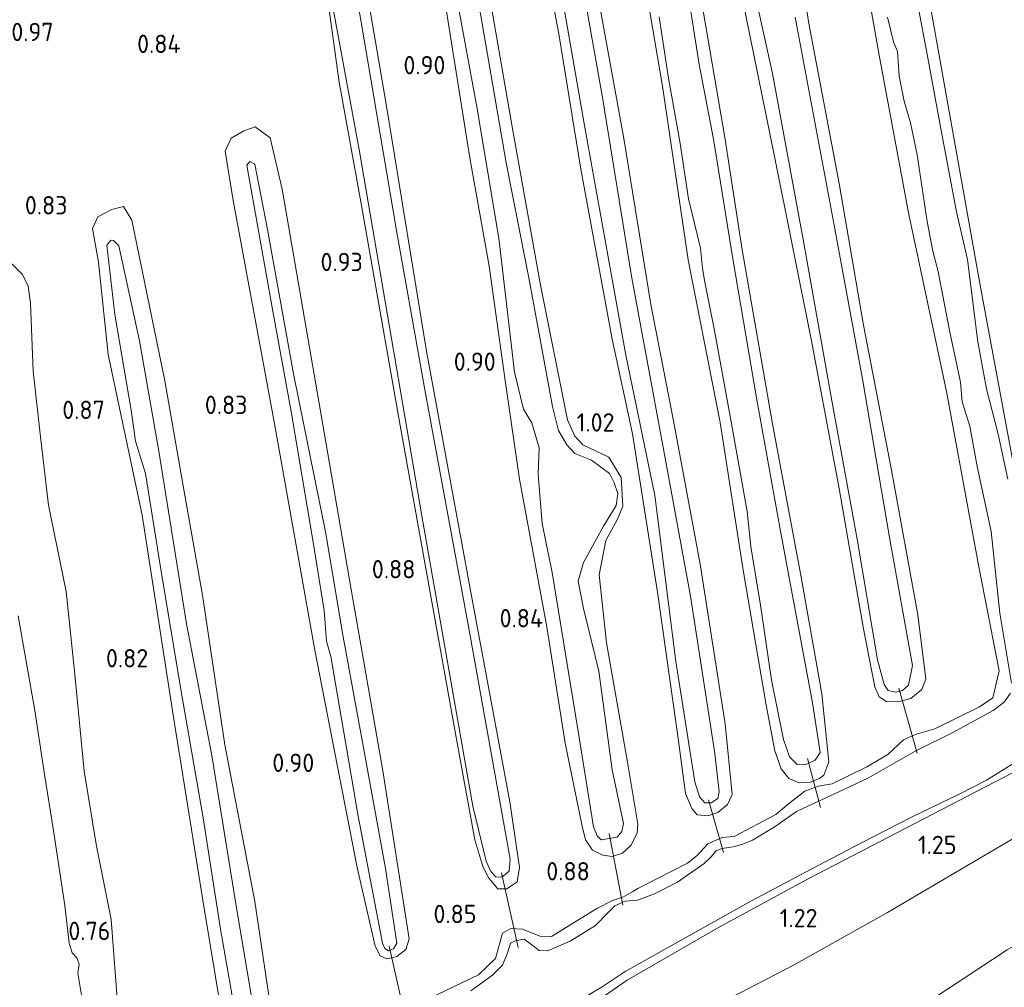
# Model space of a CAD drawing. Extents: x 130905 to 137824, y 412333 to 417928.
# Tile 214 of 256: x 135044 to 135141, y 415946 to 416041. Entities that reach past the tile are written whole.
import ezdxf
from ezdxf.enums import TextEntityAlignment as Align

# ---------------------------------------------------------------- set-up
doc = ezdxf.new("R2010")
doc.units = 0
for name, color, linetype, lineweight in [('B-ME-GR-GRAS-GV', 60, 'Continuous', 13), ('B-ME-GR-MOERAS-GV', 120, 'Continuous', 13), ('B-ME-GW-TALUD_KRUIN-G', 90, 'Continuous', 18), ('B-ME-GW-TALUD_TEEN-G', 90, 'Continuous', 18), ('B-ME-KW-KUNSTWERK_DUIKER-G', 170, 'Continuous', 18), ('B-ME-OG-WATER_SLOOT-G', 120, 'Continuous', 18), ('B-ME-OG-WATER_SLOOT-GV', 120, 'Continuous', 18), ('X-XX-AL-HOOGTELABEL-S', 7, 'Continuous', 25)]:
    doc.layers.add(name, color=color, linetype=linetype, lineweight=lineweight)
doc.styles.add('NLCS-ISO-ANNOTATIVE-T18', font='NLCS-ISO.ttf', dxfattribs={"height": 1.8})

# ---------------------------------------------------------------- blocks, each defined once
blk = doc.blocks.new('SAL-HOOGTELABEL-SO')
at = {"color": 0, "linetype": 'ByBlock', "lineweight": -2, "style": 'NLCS-ISO-ANNOTATIVE-T18'}
blk.add_attdef('HOOGTE', text='', height=1.8, dxfattribs=at).set_placement((2.788, 0), align=Align.RIGHT)

msp = doc.modelspace()

# ---------------------------------------------------------------- linework, layer by layer
at = {"layer": 'B-ME-GR-GRAS-GV'}
for points in [[(135142.208, 415996.023, 0.961), (135138.715, 416014.867, 0.921), (135134.369, 416039.303, 0.886), (135129.172, 416068.524, 0.88), (135125.267, 416086.976, 0.855), (135124.295, 416092.062, 0.862), (135123.8, 416095.003, 0.973), (135123.402, 416096.476, 0.973), (135122.369, 416103.629, 1.042), (135119.681, 416117.102, 1.024), (135114.992, 416141.046, 1.077), (135110.475, 416167.027, 1.186), (135106.102, 416186.712, 1.225), (135105.482, 416191.746, 1.192), (135104.83, 416193.582, 1.179), (135104.317, 416194.241, 1.179), (135103.679, 416194.218, 1.179), (135103.505, 416198.707, 1.287), (135102.654, 416202.142, 1.287), (135109.416, 416206.025, 1.335), (135186.179, 416097.132, 0.969)], [(135057.8, 416140.953, 0.543), (135061.515, 416118.323, 0.543), (135066.078, 416091.595, 0.543), (135072.178, 416058.448, 0.543), (135077.811, 416027.863, 0.543), (135083.928, 415992.053, 0.543), (135088.921, 415963.533, 0.543), (135090.231, 415958.128, 0.543), (135090.701, 415957.103, 0.543), (135091.186, 415956.592, 0.543), (135091.795, 415956.56, 0.543), (135092.512, 415957.126, 0.543), (135092.595, 415958.308, 0.543), (135092.105, 415961.072, 0.543), (135088.491, 415981.182, 0.543), (135084.298, 416004.074, 0.543), (135081.425, 416020.088, 0.543), (135076.984, 416046.397, 0.543), (135072.129, 416072.651, 0.543), (135065.948, 416106.75, 0.543), (135060.657, 416138.922, 0.543)], [(135114.992, 416141.046, 1.077), (135119.681, 416117.102, 1.024), (135122.369, 416103.629, 1.042), (135123.402, 416096.476, 0.973), (135123.8, 416095.003, 0.973), (135124.295, 416092.062, 0.862), (135125.267, 416086.976, 0.855), (135129.172, 416068.524, 0.88), (135134.369, 416039.303, 0.886), (135138.715, 416014.867, 0.921), (135142.208, 415996.023, 0.961)], [(135093.903, 416057.697, 1), (135097.377, 416039.416, 1.015), (135099.533, 416026.126, 0.858), (135102.624, 416009.413, 0.923), (135104.62, 416000.114, 0.888), (135107.08, 415984.539, 0.89), (135109.104, 415970.169, 0.89), (135109.822, 415964.778, 0.87), (135110.424, 415963.286, 0.87), (135110.972, 415962.673, 0.85), (135112.007, 415962.576, 0.84), (135113.004, 415962.912, 0.83), (135113.929, 415963.694, 0.82), (135114.39, 415964.678, 0.83), (135113.721, 415971.618, 0.87), (135111.263, 415987.306, 0.96), (135108.642, 416001.39, 0.95), (135106.396, 416012.802, 0.98), (135103.744, 416029.131, 0.88), (135101.4, 416042.105, 0.94)], [(135101.4, 416042.105, 0.94), (135103.744, 416029.131, 0.88), (135106.396, 416012.802, 0.98), (135108.642, 416001.39, 0.95), (135111.263, 415987.306, 0.96), (135113.721, 415971.618, 0.87), (135114.39, 415964.678, 0.83), (135113.929, 415963.694, 0.82), (135113.004, 415962.912, 0.83), (135112.007, 415962.576, 0.84), (135110.972, 415962.673, 0.85), (135110.424, 415963.286, 0.87), (135109.822, 415964.778, 0.87), (135109.104, 415970.169, 0.89), (135107.08, 415984.539, 0.89), (135104.62, 416000.114, 0.888), (135102.624, 416009.413, 0.923), (135099.533, 416026.126, 0.858), (135097.377, 416039.416, 1.015), (135093.903, 416057.697, 1)], [(135125.896, 416054.005, 0.928), (135128.849, 416037.305, 0.966), (135131.708, 416021.819, 0.975), (135135.449, 416004.255, 0.972), (135138.62, 415987.023, 0.945), (135140.618, 415976.805, 1.02), (135140.007, 415974.167, 1.074), (135138.672, 415973.275, 1.072), (135134.289, 415971.117, 1.042), (135132.466, 415970.606, 0.807), (135131.239, 415970.036, 0.811), (135129.7, 415968.59, 1.032), (135127.622, 415967.37, 1.096), (135124.212, 415965.7, 1.032), (135122.848, 415965.483, 0.828), (135121.547, 415964.991, 0.792), (135119.753, 415963.604, 1.036), (135118.683, 415962.715, 1.113), (135114.589, 415960.553, 1.039), (135113.409, 415960.441, 0.858), (135112.021, 415959.826, 0.823), (135110.95, 415958.66, 0.951), (135110.008, 415957.924, 1.042), (135106.928, 415956.333, 1.063), (135105.151, 415955.447, 0.906), (135104.65, 415955.124, 0.783), (135103.713, 415954.626, 0.753), (135102.634, 415954.245, 0.912), (135101.119, 415953.476, 1.044), (135096.641, 415950.728, 1.026), (135095.497, 415950.748, 0.985), (135093.816, 415951.422, 0.862), (135092.671, 415951.506, 0.861), (135091.832, 415951.055, 0.87), (135091.146, 415948.557, 0.859), (135089.488, 415946.943, 0.93), (135080.678, 415942.72, 0.885)], [(135080.678, 415942.72, 0.885), (135089.488, 415946.943, 0.93), (135091.146, 415948.557, 0.859), (135091.832, 415951.055, 0.87), (135092.671, 415951.506, 0.861), (135093.816, 415951.422, 0.862), (135095.497, 415950.748, 0.985), (135096.641, 415950.728, 1.026), (135101.119, 415953.476, 1.044), (135102.634, 415954.245, 0.912), (135103.713, 415954.626, 0.753), (135104.65, 415955.124, 0.783), (135105.151, 415955.447, 0.906), (135106.928, 415956.333, 1.063), (135110.008, 415957.924, 1.042), (135110.95, 415958.66, 0.951), (135112.021, 415959.826, 0.823), (135113.409, 415960.441, 0.858), (135114.589, 415960.553, 1.039), (135118.683, 415962.715, 1.113), (135119.753, 415963.604, 1.036), (135121.547, 415964.991, 0.792), (135122.848, 415965.483, 0.828), (135124.212, 415965.7, 1.032), (135127.622, 415967.37, 1.096), (135129.7, 415968.59, 1.032), (135131.239, 415970.036, 0.811), (135132.466, 415970.606, 0.807), (135134.289, 415971.117, 1.042), (135138.672, 415973.275, 1.072), (135140.007, 415974.167, 1.074), (135140.618, 415976.805, 1.02), (135138.62, 415987.023, 0.945), (135135.449, 416004.255, 0.972), (135131.708, 416021.819, 0.975), (135128.849, 416037.305, 0.966), (135125.896, 416054.005, 0.928)], [(135074.776, 416042.015, 0.834), (135075.813, 416034.673, 0.873), (135077.986, 416022.54, 0.725), (135081.644, 416001.836, 0.816), (135084.691, 415984.883, 0.795), (135087.263, 415970.457, 0.681), (135089.121, 415960.221, 0.765), (135089.925, 415957.585, 0.817), (135090.502, 415956.459, 0.724), (135091.373, 415955.407, 0.704), (135092.285, 415955.392, 0.674), (135093.284, 415956.076, 0.714), (135093.514, 415957.486, 0.767), (135092.552, 415963.956, 0.84), (135088.85, 415983.831, 0.817), (135084.382, 416008.226, 0.784), (135080.46, 416032.294, 0.874), (135077.24, 416051.112, 0.832)], [(135077.24, 416051.112, 0.832), (135080.46, 416032.294, 0.874), (135084.382, 416008.226, 0.784), (135088.85, 415983.831, 0.817), (135092.552, 415963.956, 0.84), (135093.514, 415957.486, 0.767), (135093.284, 415956.076, 0.714), (135092.285, 415955.392, 0.674), (135091.373, 415955.407, 0.704), (135090.502, 415956.459, 0.724), (135089.925, 415957.585, 0.817), (135089.121, 415960.221, 0.765), (135087.263, 415970.457, 0.681), (135084.691, 415984.883, 0.795), (135081.644, 416001.836, 0.816), (135077.986, 416022.54, 0.725), (135075.813, 416034.673, 0.873), (135074.776, 416042.015, 0.834)], [(135084.981, 416050.519, 0.891), (135086.572, 416040.178, 0.948), (135088.621, 416027.232, 0.886), (135090.537, 416016.567, 0.923), (135092.155, 416005.11, 0.963), (135093.499, 415995.64, 0.973), (135096.182, 415981.133, 0.903), (135097.983, 415969.706, 0.933), (135099.656, 415961.552, 0.833), (135099.987, 415960.214, 0.813), (135100.699, 415959.199, 0.813), (135101.705, 415958.692, 0.823), (135102.603, 415958.585, 0.803), (135103.634, 415958.91, 0.813), (135104.456, 415959.671, 0.853), (135105.069, 415960.868, 0.863), (135105.13, 415961.745, 0.863), (135104.105, 415967.836, 0.943), (135102.07, 415979.574, 0.953), (135101.351, 415986.264, 0.883), (135101.978, 415989.616, 0.933), (135103.142, 415991.727, 0.923), (135103.665, 415992.994, 0.893), (135103.496, 415995.824, 0.863), (135102.288, 415997.816, 0.883), (135099.733, 415999.021, 0.923), (135098.961, 415999.866, 0.933), (135098.213, 416001.486, 0.873), (135095.577, 416014.715, 0.943), (135092.879, 416029.724, 0.933), (135090.349, 416044.502, 0.913)], [(135090.349, 416044.502, 0.913), (135092.879, 416029.724, 0.933), (135095.577, 416014.715, 0.943), (135098.213, 416001.486, 0.873), (135098.961, 415999.866, 0.933), (135099.733, 415999.021, 0.923), (135102.288, 415997.816, 0.883), (135103.496, 415995.824, 0.863), (135103.665, 415992.994, 0.893), (135103.142, 415991.727, 0.923), (135101.978, 415989.616, 0.933), (135101.351, 415986.264, 0.883), (135102.07, 415979.574, 0.953), (135104.105, 415967.836, 0.943), (135105.13, 415961.745, 0.863), (135105.069, 415960.868, 0.863), (135104.456, 415959.671, 0.853), (135103.634, 415958.91, 0.813), (135102.603, 415958.585, 0.803), (135101.705, 415958.692, 0.823), (135100.699, 415959.199, 0.813), (135099.987, 415960.214, 0.813), (135099.656, 415961.552, 0.833), (135097.983, 415969.706, 0.933), (135096.182, 415981.133, 0.903), (135093.499, 415995.64, 0.973), (135092.155, 416005.11, 0.963), (135090.537, 416016.567, 0.923), (135088.621, 416027.232, 0.886), (135086.572, 416040.178, 0.948), (135084.981, 416050.519, 0.891)], [(135107.242, 416041.091, 0.725), (135108.131, 416035.047, 0.725), (135109.288, 416028.623, 0.725), (135110.107, 416023.196, 0.725), (135111.302, 416018.344, 0.725), (135111.474, 416016.393, 0.725), (135111.692, 416015.17, 0.725), (135112.658, 416010.264, 0.725), (135114.295, 416001.302, 0.725), (135115.866, 415992.478, 0.725), (135116.241, 415989.041, 0.725), (135117.192, 415983.282, 0.725), (135118.264, 415975.913, 0.725), (135119.43, 415970.059, 0.725), (135120.016, 415968.362, 0.725), (135120.79, 415967.631, 0.725), (135121.737, 415967.661, 0.725), (135122.564, 415968.057, 0.725), (135123.055, 415968.801, 0.725), (135122.294, 415973.691, 0.725), (135119.161, 415990.553, 0.725), (135116.796, 416003.63, 0.725), (135114.463, 416017.288, 0.725), (135112.577, 416029.069, 0.725), (135111.163, 416036.386, 0.725), (135108.785, 416051.435, 0.725)], [(135114.986, 416044.941, 0.93), (135118.531, 416027.513, 0.93), (135122.199, 416009.24, 0.93), (135124.916, 415994.722, 0.93), (135127.304, 415980.949, 0.93), (135128.404, 415975.232, 0.93), (135128.843, 415974.256, 0.93), (135129.587, 415973.765, 0.93), (135130.818, 415973.79, 0.93), (135131.94, 415974.101, 0.93), (135133.038, 415974.994, 0.93), (135133.408, 415975.991, 0.93), (135132.638, 415982.317, 0.93), (135130.041, 415996.527, 0.93), (135127.308, 416010.784, 0.93), (135124.9, 416024.716, 0.93), (135121.918, 416040.436, 0.93), (135120.232, 416051.211, 0.93)], [(135120.232, 416051.211, 0.93), (135121.918, 416040.436, 0.93), (135124.9, 416024.716, 0.93), (135127.308, 416010.784, 0.93), (135130.041, 415996.527, 0.93), (135132.638, 415982.317, 0.93), (135133.408, 415975.991, 0.93), (135133.038, 415974.994, 0.93), (135131.94, 415974.101, 0.93), (135130.818, 415973.79, 0.93), (135129.587, 415973.765, 0.93), (135128.843, 415974.256, 0.93), (135128.404, 415975.232, 0.93), (135127.304, 415980.949, 0.93), (135124.916, 415994.722, 0.93), (135122.199, 416009.24, 0.93), (135118.531, 416027.513, 0.93), (135114.986, 416044.941, 0.93)], [(135097.616, 416043.604, 0.613), (135099.899, 416030.403, 0.613), (135102.556, 416015.657, 0.613), (135103.95, 416007.85, 0.613), (135106.805, 415994.047, 0.613), (135108.854, 415977.739, 0.613), (135110.728, 415965.923, 0.613), (135111.181, 415964.446, 0.613), (135111.718, 415963.855, 0.613), (135112.322, 415963.834, 0.613), (135112.99, 415964.267, 0.613), (135113.127, 415964.925, 0.613), (135112.712, 415968.682, 0.613), (135110.307, 415984.141, 0.613), (135107.595, 415998.945, 0.613), (135104.526, 416015.612, 0.613), (135101.656, 416033.165, 0.613), (135098.848, 416049.053, 0.613)], [(135115.27, 416049.456, 0.725), (135118.362, 416035.512, 0.725), (135121.367, 416019.211, 0.725), (135124.207, 416003.197, 0.725), (135126.658, 415989.765, 0.725), (135128.668, 415977.902, 0.725), (135129.322, 415975.475, 0.725), (135129.711, 415974.899, 0.725), (135130.438, 415974.738, 0.725), (135131.124, 415974.898, 0.725), (135131.702, 415975.401, 0.725), (135132.1, 415977.343, 0.725), (135129.863, 415989.916, 0.725), (135127.24, 416005.299, 0.725), (135124.4, 416020.607, 0.725), (135120.598, 416041.047, 0.725)], [(135105.341, 416047.383, 1.01), (135107.546, 416034.286, 1), (135110.072, 416017.218, 1.05), (135113.22, 416001.21, 1.1), (135115.47, 415986.722, 1.03), (135117.73, 415973.453, 1.02), (135118.577, 415968.971, 0.99), (135119.207, 415967.183, 0.92), (135119.978, 415966.224, 0.9), (135120.962, 415965.82, 0.86), (135122.068, 415965.87, 0.83), (135122.964, 415966.242, 0.84), (135123.402, 415966.565, 0.84), (135123.88, 415967.867, 0.87), (135123.218, 415974.557, 0.96), (135121.168, 415986.033, 1), (135118.368, 416001.077, 1), (135115.376, 416018.177, 0.98), (135113.713, 416029.019, 0.97), (135111.35, 416042.86, 0.93)], [(135111.35, 416042.86, 0.93), (135113.713, 416029.019, 0.97), (135115.376, 416018.177, 0.98), (135118.368, 416001.077, 1), (135121.168, 415986.033, 1), (135123.218, 415974.557, 0.96), (135123.88, 415967.867, 0.87), (135123.402, 415966.565, 0.84), (135122.964, 415966.242, 0.84), (135122.068, 415965.87, 0.83), (135120.962, 415965.82, 0.86), (135119.978, 415966.224, 0.9), (135119.207, 415967.183, 0.92), (135118.577, 415968.971, 0.99), (135117.73, 415973.453, 1.02), (135115.47, 415986.722, 1.03), (135113.22, 416001.21, 1.1), (135110.072, 416017.218, 1.05), (135107.546, 416034.286, 1), (135105.341, 416047.383, 1.01)], [(135087.402, 416042.751, 0.683), (135089.332, 416032.234, 0.643), (135091.473, 416019.332, 0.693), (135093.028, 416006.177, 0.693), (135093.923, 416002.538, 0.623), (135094.71, 416001.192, 0.623), (135095.432, 415998.741, 0.693), (135095.341, 415996.098, 0.683), (135095.75, 415991.294, 0.723), (135096.728, 415986.479, 0.723), (135099.34, 415970.469, 0.723), (135100.784, 415961.499, 0.723), (135101.133, 415960.593, 0.713), (135101.548, 415960.199, 0.703), (135103.114, 415960.468, 0.693), (135103.556, 415961.019, 0.693), (135103.718, 415961.803, 0.723), (135102.622, 415967.098, 0.723), (135101.316, 415976.784, 0.723), (135099.813, 415982.929, 0.713), (135099.289, 415985.616, 0.683), (135099.788, 415987.465, 0.693), (135101.751, 415991.033, 0.713), (135103.005, 415993.074, 0.693), (135103.184, 415994.233, 0.693), (135102.815, 415995.299, 0.683), (135102.352, 415996.208, 0.693), (135100.596, 415997.514, 0.703), (135098.944, 415998.191, 0.703), (135098.149, 415999.025, 0.703), (135097.329, 416000.441, 0.673), (135096.742, 416002.787, 0.693), (135094.438, 416015.441, 0.683), (135092.191, 416026.739, 0.693), (135089.371, 416043.299, 0.703)], [(135141.464, 415995.646, 0.606), (135140.525, 416000.083, 0.606), (135139.381, 416004.536, 0.606), (135138.525, 416009.154, 0.606), (135137.511, 416017.229, 0.606), (135136.428, 416021.908, 0.606), (135134.934, 416029.922, 0.606), (135133.693, 416036.701, 0.606), (135132.543, 416042.817, 0.606)], [(135129.653, 416041.065, 0.606), (135130.227, 416038.628, 0.606), (135130.621, 416037.687, 0.606), (135130.796, 416035.257, 0.606), (135131.29, 416032.81, 0.606), (135131.915, 416030.679, 0.606), (135132.557, 416027.512, 0.606), (135133.54, 416020.977, 0.606), (135134.095, 416018.05, 0.606), (135134.63, 416016.047, 0.606), (135135.729, 416010.273, 0.606), (135136.817, 416005.172, 0.606), (135137.001, 416003.254, 0.606), (135137.747, 416000.871, 0.606), (135138.466, 415996.893, 0.606), (135139.828, 415990.511, 0.606), (135140.683, 415982.474, 0.606), (135141.831, 415975.594, 0.606)], [(135054.112, 415943.35, 0.583), (135053.399, 415952.387, 0.643), (135051.959, 415959.58, 0.613), (135050.773, 415966.95, 0.613), (135049.823, 415976.778, 0.653), (135049.01, 415984.61, 0.673), (135047.262, 415993.095, 0.683), (135046.475, 415999.809, 0.673), (135045.764, 416006.249, 0.673), (135045.501, 416012.931, 0.673), (135045.256, 416014.622, 0.613), (135044.706, 416015.771, 0.653), (135043.361, 416017.104, 0.633)], [(135044.274, 415982.228, 0.623), (135045.929, 415972.935, 0.633), (135046.89, 415966.446, 0.653), (135047.727, 415961.338, 0.653), (135048.875, 415953.752, 0.653), (135049.28, 415950.075, 0.653), (135049.594, 415949.124, 0.653), (135050.03, 415948.627, 0.643), (135050.27, 415948.007, 0.633), (135050.13, 415947.121, 0.623), (135050.584, 415944.344, 0.653)], [(135141.735, 415974.616, 0.606), (135141.116, 415973.726, 0.606), (135140.031, 415972.924, 0.606), (135136.132, 415970.802, 0.606), (135132.363, 415968.94, 0.606), (135127.771, 415966.317, 0.606), (135124.807, 415964.897, 0.606), (135121.89, 415963.556, 0.606), (135120.718, 415962.995, 0.606), (135118.619, 415961.537, 0.606), (135116.408, 415960.196, 0.606), (135115.444, 415959.79, 0.606), (135114.494, 415959.533, 0.606), (135113.397, 415959.347, 0.606), (135112.823, 415959.128, 0.606), (135112.3, 415958.51, 0.606), (135111.64, 415957.883, 0.606), (135109.045, 415956.047, 0.606), (135106.758, 415954.923, 0.606), (135105.094, 415954.268, 0.606), (135103.896, 415954.174, 0.606), (135102.874, 415953.713, 0.606), (135102.144, 415952.996, 0.606), (135100.972, 415951.785, 0.606), (135098.485, 415950.254, 0.606), (135096.258, 415949.301, 0.606), (135095.449, 415949.337, 0.606), (135094.606, 415949.978, 0.606), (135093.987, 415950.445, 0.606), (135093.095, 415950.3, 0.606), (135092.624, 415950.046, 0.606), (135092.346, 415949.093, 0.606), (135091.847, 415947.894, 0.606), (135090.85, 415946.908, 0.606), (135088.738, 415945.36, 0.606)], [(135101.975, 415944.939, 1.17), (135104.088, 415946.429, 1.05), (135113.045, 415951.585, 1.316), (135121.874, 415956.371, 1.228), (135148.065, 415969.978, 1.396)], [(135148.065, 415969.978, 1.396), (135121.874, 415956.371, 1.228), (135113.045, 415951.585, 1.316), (135104.088, 415946.429, 1.05), (135101.975, 415944.939, 1.17)], [(135100.264, 415944.948, 0.606), (135101.623, 415945.768, 0.606), (135103.893, 415947.28, 0.606), (135108.288, 415949.724, 0.606), (135116.238, 415954.182, 0.606), (135122.839, 415957.682, 0.606), (135127.15, 415959.945, 0.606), (135132.025, 415962.45, 0.606), (135136.689, 415964.684, 0.606), (135139.38, 415966.086, 0.606), (135142.213, 415967.838, 0.606)], [(135114.295, 415944.708, 1.295), (135120.419, 415947.895, 1.286), (135129.668, 415953.086, 1.319), (135146.915, 415963.242, 1.378)], [(135146.915, 415963.242, 1.378), (135129.668, 415953.086, 1.319), (135120.419, 415947.895, 1.286), (135114.295, 415944.708, 1.295)], [(135141.399, 415949.42, 2.041), (135124.027, 415937.924, 2.167)], [(135124.027, 415937.924, 2.167), (135141.399, 415949.42, 2.041)]]:
    msp.add_polyline3d(points, dxfattribs=at)
for points in [[(135069.043, 416029.182, 0.883), (135067.564, 416030.283, 0.785), (135066.429, 416029.881, 0.785), (135065.198, 416029.15, 0.785), (135064.618, 416027.883, 0.785), (135065.387, 416023.022, 0.783), (135069.406, 416001.301, 0.763), (135073.402, 415978.863, 0.803), (135077.588, 415957.505, 0.813), (135079.348, 415949.76, 0.763), (135079.834, 415948.806, 0.723), (135080.478, 415948.521, 0.713), (135081.473, 415948.744, 0.703), (135082.362, 415949.424, 0.713), (135082.677, 415950.478, 0.703), (135080.084, 415966.978, 0.753), (135076.968, 415984.809, 0.783), (135073.793, 416003.29, 0.803), (135070.215, 416024.148, 0.883)], [(135069.043, 416029.182, 0.883), (135070.215, 416024.148, 0.883), (135073.793, 416003.29, 0.803), (135076.968, 415984.809, 0.783), (135080.084, 415966.978, 0.753), (135082.677, 415950.478, 0.703), (135082.362, 415949.424, 0.713), (135081.473, 415948.744, 0.703), (135080.478, 415948.521, 0.713), (135079.834, 415948.806, 0.723), (135079.348, 415949.76, 0.763), (135077.588, 415957.505, 0.813), (135073.402, 415978.863, 0.803), (135069.406, 416001.301, 0.763), (135065.387, 416023.022, 0.783), (135064.618, 416027.883, 0.785), (135065.198, 416029.15, 0.785), (135066.429, 416029.881, 0.785), (135067.564, 416030.283, 0.785)], [(135080.279, 415949.528, 0.553), (135080.64, 415949.305, 0.553), (135081.144, 415949.49, 0.553), (135081.462, 415950.066, 0.553), (135080.355, 415957.389, 0.593), (135078.019, 415970.17, 0.583), (135076.194, 415980.172, 0.583), (135074.454, 415990.469, 0.553), (135071.332, 416006.009, 0.663), (135068.757, 416020.173, 0.633), (135067.51, 416026.61, 0.623), (135067.047, 416026.868, 0.623), (135066.745, 416026.497, 0.603), (135069.17, 416012.884, 0.613), (135071.099, 416002.31, 0.603), (135073.232, 415989.658, 0.583), (135074.345, 415982.733, 0.563), (135074.568, 415979.732, 0.563), (135074.976, 415978.233, 0.563), (135077.662, 415962.54, 0.573), (135080.06, 415950.044, 0.563)], [(135055.451, 416021.112, 0.703), (135054.633, 416022.431, 0.768), (135053.466, 416022.155, 0.768), (135052.097, 416021.414, 0.768), (135051.588, 416020.295, 0.768), (135052.179, 416016.978, 0.773), (135053.108, 416007.902, 0.683), (135056.453, 415992.13, 0.723), (135059.628, 415971.644, 0.713), (135062.4, 415954.298, 0.733), (135064.293, 415942.972, 0.733), (135064.953, 415941.536, 0.713), (135065.761, 415940.85, 0.723), (135066.914, 415940.922, 0.713), (135067.822, 415941.385, 0.723), (135068.614, 415942.386, 0.723), (135068.979, 415944.454, 0.763), (135067.525, 415954.154, 0.693), (135064.561, 415969.543, 0.713), (135062.394, 415984.269, 0.693), (135060.479, 415994.991, 0.693), (135058.694, 416005.323, 0.693)], [(135055.451, 416021.112, 0.703), (135058.694, 416005.323, 0.693), (135060.479, 415994.991, 0.693), (135062.394, 415984.269, 0.693), (135064.561, 415969.543, 0.713), (135067.525, 415954.154, 0.693), (135068.979, 415944.454, 0.763), (135068.614, 415942.386, 0.723), (135067.822, 415941.385, 0.723), (135066.914, 415940.922, 0.713), (135065.761, 415940.85, 0.723), (135064.953, 415941.536, 0.713), (135064.293, 415942.972, 0.733), (135062.4, 415954.298, 0.733), (135059.628, 415971.644, 0.713), (135056.453, 415992.13, 0.723), (135053.108, 416007.902, 0.683), (135052.179, 416016.978, 0.773), (135051.588, 416020.295, 0.768), (135052.097, 416021.414, 0.768), (135053.466, 416022.155, 0.768), (135054.633, 416022.431, 0.768)], [(135065.834, 415943.117, 0.533), (135066.379, 415942.982, 0.523), (135066.987, 415943.246, 0.523), (135067.331, 415944.003, 0.503), (135065.695, 415953.729, 0.533), (135063.301, 415968.516, 0.533), (135060.819, 415981.424, 0.523), (135058.11, 415998.404, 0.523), (135056.196, 416009.24, 0.523), (135054.178, 416018.585, 0.523), (135053.64, 416019.118, 0.523), (135053.378, 416019.134, 0.523), (135052.983, 416018.662, 0.523), (135053.767, 416011.834, 0.533), (135055.386, 416002.439, 0.533), (135055.801, 415999.389, 0.533), (135056.785, 415996.216, 0.533), (135058.216, 415987.212, 0.543), (135060.265, 415974.972, 0.543), (135062.434, 415962.365, 0.543), (135064.163, 415951.442, 0.533), (135065.534, 415943.566, 0.533)]]:
    msp.add_polyline3d(points, close=True, dxfattribs=at)
at = {"layer": 'B-ME-GR-MOERAS-GV'}
for points in [[(135043.361, 416017.104, 0.633), (135044.706, 416015.771, 0.653), (135045.256, 416014.622, 0.613), (135045.501, 416012.931, 0.673), (135045.764, 416006.249, 0.673), (135046.475, 415999.809, 0.673), (135047.262, 415993.095, 0.683), (135049.01, 415984.61, 0.673), (135049.823, 415976.778, 0.653), (135050.773, 415966.95, 0.613), (135051.959, 415959.58, 0.613), (135053.399, 415952.387, 0.643), (135054.112, 415943.35, 0.583)], [(135050.584, 415944.344, 0.653), (135050.13, 415947.121, 0.623), (135050.27, 415948.007, 0.633), (135050.03, 415948.627, 0.643), (135049.594, 415949.124, 0.653), (135049.28, 415950.075, 0.653), (135048.875, 415953.752, 0.653), (135047.727, 415961.338, 0.653), (135046.89, 415966.446, 0.653), (135045.929, 415972.935, 0.633), (135044.274, 415982.228, 0.623)]]:
    msp.add_polyline3d(points, dxfattribs=at)
at = {"layer": 'B-ME-GW-TALUD_KRUIN-G'}
msp.add_polyline3d([(134928.485, 415828.66, 1.992), (134935.144, 415832.411, 2.07), (134952.35, 415842.563, 2.11), (134978.832, 415858.682, 2.102), (135000.612, 415871.172, 2.065), (135008.505, 415875.552, 2.045), (135027.147, 415886.474, 2.048), (135053.013, 415901.292, 2.125), (135078.484, 415915.477, 2.119), (135100.496, 415927.231, 2.128), (135114.874, 415933.89, 2.17), (135121.062, 415936.198, 2.164), (135124.027, 415937.924, 2.167), (135141.399, 415949.42, 2.041), (135161.541, 415960.95, 2.146), (135180.694, 415971.825, 2.157), (135202.975, 415984.665, 2.234), (135220.144, 415993.389, 2.339), (135234.783, 416000.163, 2.392), (135249.728, 416006.957, 2.435)], dxfattribs=at)
at = {"layer": 'B-ME-GW-TALUD_TEEN-G'}
msp.add_polyline3d([(135244.878, 416013.839, 1.531), (135228.216, 416005.154, 1.523), (135214.723, 415998.198, 1.576), (135204.983, 415992.902, 1.57), (135197.149, 415989.117, 1.504), (135188.216, 415984.979, 1.427), (135166.786, 415973.434, 1.388), (135146.915, 415963.242, 1.378), (135129.668, 415953.086, 1.319), (135120.419, 415947.895, 1.286), (135114.295, 415944.708, 1.295), (135109.348, 415941.986, 1.265), (135096.277, 415934.936, 1.279), (135081.182, 415926.904, 1.247), (135056.739, 415913.163, 1.21), (135036.17, 415901.578, 1.226), (135016.886, 415890.523, 1.22), (134993.669, 415876.849, 1.255), (134975.212, 415866.347, 1.259), (134954.672, 415854.974, 1.158), (134944.882, 415849.496, 1.225), (134936.058, 415844.644, 1.199), (134927.884, 415840.121, 1.121), (134922.695, 415837.559, 1.11)], dxfattribs=at)
at = {"layer": 'B-ME-KW-KUNSTWERK_DUIKER-G'}
for points in [[(135130.775, 415975.1, 0.583), (135132.559, 415968.723, 0.558)], [(135121.791, 415968.195, 0.725), (135123.077, 415963.387, 0.725)], [(135112.071, 415964.135, 0.571), (135113.533, 415958.96, 0.521)], [(135102.317, 415960.847, 0.571), (135103.656, 415953.805, 0.571)], [(135091.744, 415956.97, 0.558), (135093.387, 415949.648, 0.508)], [(135080.728, 415949.772, 0.546), (135082.443, 415942.062, 0.571)]]:
    msp.add_polyline3d(points, dxfattribs=at)
at = {"layer": 'B-ME-OG-WATER_SLOOT-G'}
for points in [[(135102.332, 416187.698, 1.179), (135101.918, 416190.692, 1.179), (135102.062, 416192.4, 1.179), (135102.573, 416193.576, 1.179), (135103.679, 416194.218, 1.179), (135104.317, 416194.241, 1.179), (135104.83, 416193.582, 1.179), (135105.482, 416191.746, 1.192), (135106.102, 416186.712, 1.225), (135110.475, 416167.027, 1.186), (135114.992, 416141.046, 1.077), (135119.681, 416117.102, 1.024), (135122.369, 416103.629, 1.042), (135123.402, 416096.476, 0.973), (135123.8, 416095.003, 0.973), (135124.295, 416092.062, 0.862), (135125.267, 416086.976, 0.855), (135129.172, 416068.524, 0.88), (135134.369, 416039.303, 0.886), (135138.715, 416014.867, 0.921), (135142.208, 415996.023, 0.961)], [(135101.4, 416042.105, 0.94), (135103.744, 416029.131, 0.88), (135106.396, 416012.802, 0.98), (135108.642, 416001.39, 0.95), (135111.263, 415987.306, 0.96), (135113.721, 415971.618, 0.87), (135114.39, 415964.678, 0.83), (135113.929, 415963.694, 0.82), (135113.004, 415962.912, 0.83), (135112.007, 415962.576, 0.84), (135110.972, 415962.673, 0.85), (135110.424, 415963.286, 0.87), (135109.822, 415964.778, 0.87), (135109.104, 415970.169, 0.89), (135107.08, 415984.539, 0.89), (135104.62, 416000.114, 0.888), (135102.624, 416009.413, 0.923), (135099.533, 416026.126, 0.858), (135097.377, 416039.416, 1.015), (135093.903, 416057.697, 1)], [(135125.896, 416054.005, 0.928), (135128.849, 416037.305, 0.966), (135131.708, 416021.819, 0.975), (135135.449, 416004.255, 0.972), (135138.62, 415987.023, 0.945), (135140.618, 415976.805, 1.02), (135140.007, 415974.167, 1.074), (135138.672, 415973.275, 1.072), (135134.289, 415971.117, 1.042), (135132.466, 415970.606, 0.807), (135131.239, 415970.036, 0.811), (135129.7, 415968.59, 1.032), (135127.622, 415967.37, 1.096), (135124.212, 415965.7, 1.032), (135122.848, 415965.483, 0.828), (135121.547, 415964.991, 0.792), (135119.753, 415963.604, 1.036), (135118.683, 415962.715, 1.113), (135114.589, 415960.553, 1.039), (135113.409, 415960.441, 0.858), (135112.021, 415959.826, 0.823), (135110.95, 415958.66, 0.951), (135110.008, 415957.924, 1.042), (135106.928, 415956.333, 1.063), (135105.151, 415955.447, 0.906), (135104.65, 415955.124, 0.783), (135103.713, 415954.626, 0.753), (135102.634, 415954.245, 0.912), (135101.119, 415953.476, 1.044), (135096.641, 415950.728, 1.026), (135095.497, 415950.748, 0.985), (135093.816, 415951.422, 0.862), (135092.671, 415951.506, 0.861), (135091.832, 415951.055, 0.87), (135091.146, 415948.557, 0.859), (135089.488, 415946.943, 0.93), (135080.678, 415942.72, 0.885)], [(135077.24, 416051.112, 0.832), (135080.46, 416032.294, 0.874), (135084.382, 416008.226, 0.784), (135088.85, 415983.831, 0.817), (135092.552, 415963.956, 0.84), (135093.514, 415957.486, 0.767), (135093.284, 415956.076, 0.714), (135092.285, 415955.392, 0.674), (135091.373, 415955.407, 0.704), (135090.502, 415956.459, 0.724), (135089.925, 415957.585, 0.817), (135089.121, 415960.221, 0.765), (135087.263, 415970.457, 0.681), (135084.691, 415984.883, 0.795), (135081.644, 416001.836, 0.816), (135077.986, 416022.54, 0.725), (135075.813, 416034.673, 0.873), (135074.776, 416042.015, 0.834)], [(135090.349, 416044.502, 0.913), (135092.879, 416029.724, 0.933), (135095.577, 416014.715, 0.943), (135098.213, 416001.486, 0.873), (135098.961, 415999.866, 0.933), (135099.733, 415999.021, 0.923), (135102.288, 415997.816, 0.883), (135103.496, 415995.824, 0.863), (135103.665, 415992.994, 0.893), (135103.142, 415991.727, 0.923), (135101.978, 415989.616, 0.933), (135101.351, 415986.264, 0.883), (135102.07, 415979.574, 0.953), (135104.105, 415967.836, 0.943), (135105.13, 415961.745, 0.863), (135105.069, 415960.868, 0.863), (135104.456, 415959.671, 0.853), (135103.634, 415958.91, 0.813), (135102.603, 415958.585, 0.803), (135101.705, 415958.692, 0.823), (135100.699, 415959.199, 0.813), (135099.987, 415960.214, 0.813), (135099.656, 415961.552, 0.833), (135097.983, 415969.706, 0.933), (135096.182, 415981.133, 0.903), (135093.499, 415995.64, 0.973), (135092.155, 416005.11, 0.963), (135090.537, 416016.567, 0.923), (135088.621, 416027.232, 0.886), (135086.572, 416040.178, 0.948), (135084.981, 416050.519, 0.891)], [(135120.232, 416051.211, 0.93), (135121.918, 416040.436, 0.93), (135124.9, 416024.716, 0.93), (135127.308, 416010.784, 0.93), (135130.041, 415996.527, 0.93), (135132.638, 415982.317, 0.93), (135133.408, 415975.991, 0.93), (135133.038, 415974.994, 0.93), (135131.94, 415974.101, 0.93), (135130.818, 415973.79, 0.93), (135129.587, 415973.765, 0.93), (135128.843, 415974.256, 0.93), (135128.404, 415975.232, 0.93), (135127.304, 415980.949, 0.93), (135124.916, 415994.722, 0.93), (135122.199, 416009.24, 0.93), (135118.531, 416027.513, 0.93), (135114.986, 416044.941, 0.93)], [(135111.35, 416042.86, 0.93), (135113.713, 416029.019, 0.97), (135115.376, 416018.177, 0.98), (135118.368, 416001.077, 1), (135121.168, 415986.033, 1), (135123.218, 415974.557, 0.96), (135123.88, 415967.867, 0.87), (135123.402, 415966.565, 0.84), (135122.964, 415966.242, 0.84), (135122.068, 415965.87, 0.83), (135120.962, 415965.82, 0.86), (135119.978, 415966.224, 0.9), (135119.207, 415967.183, 0.92), (135118.577, 415968.971, 0.99), (135117.73, 415973.453, 1.02), (135115.47, 415986.722, 1.03), (135113.22, 416001.21, 1.1), (135110.072, 416017.218, 1.05), (135107.546, 416034.286, 1), (135105.341, 416047.383, 1.01)], [(135101.975, 415944.939, 1.17), (135104.088, 415946.429, 1.05), (135113.045, 415951.585, 1.316), (135121.874, 415956.371, 1.228), (135148.065, 415969.978, 1.396)]]:
    msp.add_polyline3d(points, dxfattribs=at)
for points in [[(135080.478, 415948.521, 0.713), (135079.834, 415948.806, 0.723), (135079.348, 415949.76, 0.763), (135077.588, 415957.505, 0.813), (135073.402, 415978.863, 0.803), (135069.406, 416001.301, 0.763), (135065.387, 416023.022, 0.783), (135064.618, 416027.883, 0.785), (135065.198, 416029.15, 0.785), (135066.429, 416029.881, 0.785), (135067.564, 416030.283, 0.785), (135069.043, 416029.182, 0.883), (135070.215, 416024.148, 0.883), (135073.793, 416003.29, 0.803), (135076.968, 415984.809, 0.783), (135080.084, 415966.978, 0.753), (135082.677, 415950.478, 0.703), (135082.362, 415949.424, 0.713), (135081.473, 415948.744, 0.703)], [(135065.761, 415940.85, 0.723), (135064.953, 415941.536, 0.713), (135064.293, 415942.972, 0.733), (135062.4, 415954.298, 0.733), (135059.628, 415971.644, 0.713), (135056.453, 415992.13, 0.723), (135053.108, 416007.902, 0.683), (135052.179, 416016.978, 0.773), (135051.588, 416020.295, 0.768), (135052.097, 416021.414, 0.768), (135053.466, 416022.155, 0.768), (135054.633, 416022.431, 0.768), (135055.451, 416021.112, 0.703), (135058.694, 416005.323, 0.693), (135060.479, 415994.991, 0.693), (135062.394, 415984.269, 0.693), (135064.561, 415969.543, 0.713), (135067.525, 415954.154, 0.693), (135068.979, 415944.454, 0.763), (135068.614, 415942.386, 0.723), (135067.822, 415941.385, 0.723), (135066.914, 415940.922, 0.713)]]:
    msp.add_polyline3d(points, close=True, dxfattribs=at)
at = {"layer": 'B-ME-OG-WATER_SLOOT-GV'}
for points in [[(135060.657, 416138.922, 0.543), (135065.948, 416106.75, 0.543), (135072.129, 416072.651, 0.543), (135076.984, 416046.397, 0.543), (135081.425, 416020.088, 0.543), (135084.298, 416004.074, 0.543), (135088.491, 415981.182, 0.543), (135092.105, 415961.072, 0.543), (135092.595, 415958.308, 0.543), (135092.512, 415957.126, 0.543), (135091.795, 415956.56, 0.543), (135091.186, 415956.592, 0.543), (135090.701, 415957.103, 0.543), (135090.231, 415958.128, 0.543), (135088.921, 415963.533, 0.543), (135083.928, 415992.053, 0.543), (135077.811, 416027.863, 0.543), (135072.178, 416058.448, 0.543), (135066.078, 416091.595, 0.543), (135061.515, 416118.323, 0.543), (135057.8, 416140.953, 0.543)], [(135108.785, 416051.435, 0.725), (135111.163, 416036.386, 0.725), (135112.577, 416029.069, 0.725), (135114.463, 416017.288, 0.725), (135116.796, 416003.63, 0.725), (135119.161, 415990.553, 0.725), (135122.294, 415973.691, 0.725), (135123.055, 415968.801, 0.725), (135122.564, 415968.057, 0.725), (135121.737, 415967.661, 0.725), (135120.79, 415967.631, 0.725), (135120.016, 415968.362, 0.725), (135119.43, 415970.059, 0.725), (135118.264, 415975.913, 0.725), (135117.192, 415983.282, 0.725), (135116.241, 415989.041, 0.725), (135115.866, 415992.478, 0.725), (135114.295, 416001.302, 0.725), (135112.658, 416010.264, 0.725), (135111.692, 416015.17, 0.725), (135111.474, 416016.393, 0.725), (135111.302, 416018.344, 0.725), (135110.107, 416023.196, 0.725), (135109.288, 416028.623, 0.725), (135108.131, 416035.047, 0.725), (135107.242, 416041.091, 0.725)], [(135098.848, 416049.053, 0.613), (135101.656, 416033.165, 0.613), (135104.526, 416015.612, 0.613), (135107.595, 415998.945, 0.613), (135110.307, 415984.141, 0.613), (135112.712, 415968.682, 0.613), (135113.127, 415964.925, 0.613), (135112.99, 415964.267, 0.613), (135112.322, 415963.834, 0.613), (135111.718, 415963.855, 0.613), (135111.181, 415964.446, 0.613), (135110.728, 415965.923, 0.613), (135108.854, 415977.739, 0.613), (135106.805, 415994.047, 0.613), (135103.95, 416007.85, 0.613), (135102.556, 416015.657, 0.613), (135099.899, 416030.403, 0.613), (135097.616, 416043.604, 0.613)], [(135120.598, 416041.047, 0.725), (135124.4, 416020.607, 0.725), (135127.24, 416005.299, 0.725), (135129.863, 415989.916, 0.725), (135132.1, 415977.343, 0.725), (135131.702, 415975.401, 0.725), (135131.124, 415974.898, 0.725), (135130.438, 415974.738, 0.725), (135129.711, 415974.899, 0.725), (135129.322, 415975.475, 0.725), (135128.668, 415977.902, 0.725), (135126.658, 415989.765, 0.725), (135124.207, 416003.197, 0.725), (135121.367, 416019.211, 0.725), (135118.362, 416035.512, 0.725), (135115.27, 416049.456, 0.725)], [(135089.371, 416043.299, 0.703), (135092.191, 416026.739, 0.693), (135094.438, 416015.441, 0.683), (135096.742, 416002.787, 0.693), (135097.329, 416000.441, 0.673), (135098.149, 415999.025, 0.703), (135098.944, 415998.191, 0.703), (135100.596, 415997.514, 0.703), (135102.352, 415996.208, 0.693), (135102.815, 415995.299, 0.683), (135103.184, 415994.233, 0.693), (135103.005, 415993.074, 0.693), (135101.751, 415991.033, 0.713), (135099.788, 415987.465, 0.693), (135099.289, 415985.616, 0.683), (135099.813, 415982.929, 0.713), (135101.316, 415976.784, 0.723), (135102.622, 415967.098, 0.723), (135103.718, 415961.803, 0.723), (135103.556, 415961.019, 0.693), (135103.114, 415960.468, 0.693), (135101.548, 415960.199, 0.703), (135101.133, 415960.593, 0.713), (135100.784, 415961.499, 0.723), (135099.34, 415970.469, 0.723), (135096.728, 415986.479, 0.723), (135095.75, 415991.294, 0.723), (135095.341, 415996.098, 0.683), (135095.432, 415998.741, 0.693), (135094.71, 416001.192, 0.623), (135093.923, 416002.538, 0.623), (135093.028, 416006.177, 0.693), (135091.473, 416019.332, 0.693), (135089.332, 416032.234, 0.643), (135087.402, 416042.751, 0.683)], [(135132.543, 416042.817, 0.606), (135133.693, 416036.701, 0.606), (135134.934, 416029.922, 0.606), (135136.428, 416021.908, 0.606), (135137.511, 416017.229, 0.606), (135138.525, 416009.154, 0.606), (135139.381, 416004.536, 0.606), (135140.525, 416000.083, 0.606), (135141.464, 415995.646, 0.606)], [(135141.831, 415975.594, 0.606), (135140.683, 415982.474, 0.606), (135139.828, 415990.511, 0.606), (135138.466, 415996.893, 0.606), (135137.747, 416000.871, 0.606), (135137.001, 416003.254, 0.606), (135136.817, 416005.172, 0.606), (135135.729, 416010.273, 0.606), (135134.63, 416016.047, 0.606), (135134.095, 416018.05, 0.606), (135133.54, 416020.977, 0.606), (135132.557, 416027.512, 0.606), (135131.915, 416030.679, 0.606), (135131.29, 416032.81, 0.606), (135130.796, 416035.257, 0.606), (135130.621, 416037.687, 0.606), (135130.227, 416038.628, 0.606), (135129.653, 416041.065, 0.606)], [(135088.738, 415945.36, 0.606), (135090.85, 415946.908, 0.606), (135091.847, 415947.894, 0.606), (135092.346, 415949.093, 0.606), (135092.624, 415950.046, 0.606), (135093.095, 415950.3, 0.606), (135093.987, 415950.445, 0.606), (135094.606, 415949.978, 0.606), (135095.449, 415949.337, 0.606), (135096.258, 415949.301, 0.606), (135098.485, 415950.254, 0.606), (135100.972, 415951.785, 0.606), (135102.144, 415952.996, 0.606), (135102.874, 415953.713, 0.606), (135103.896, 415954.174, 0.606), (135105.094, 415954.268, 0.606), (135106.758, 415954.923, 0.606), (135109.045, 415956.047, 0.606), (135111.64, 415957.883, 0.606), (135112.3, 415958.51, 0.606), (135112.823, 415959.128, 0.606), (135113.397, 415959.347, 0.606), (135114.494, 415959.533, 0.606), (135115.444, 415959.79, 0.606), (135116.408, 415960.196, 0.606), (135118.619, 415961.537, 0.606), (135120.718, 415962.995, 0.606), (135121.89, 415963.556, 0.606), (135124.807, 415964.897, 0.606), (135127.771, 415966.317, 0.606), (135132.363, 415968.94, 0.606), (135136.132, 415970.802, 0.606), (135140.031, 415972.924, 0.606), (135141.116, 415973.726, 0.606), (135141.735, 415974.616, 0.606)], [(135142.213, 415967.838, 0.606), (135139.38, 415966.086, 0.606), (135136.689, 415964.684, 0.606), (135132.025, 415962.45, 0.606), (135127.15, 415959.945, 0.606), (135122.839, 415957.682, 0.606), (135116.238, 415954.182, 0.606), (135108.288, 415949.724, 0.606), (135103.893, 415947.28, 0.606), (135101.623, 415945.768, 0.606), (135100.264, 415944.948, 0.606)]]:
    msp.add_polyline3d(points, dxfattribs=at)
for points in [[(135081.144, 415949.49, 0.553), (135080.64, 415949.305, 0.553), (135080.279, 415949.528, 0.553), (135080.06, 415950.044, 0.563), (135077.662, 415962.54, 0.573), (135074.976, 415978.233, 0.563), (135074.568, 415979.732, 0.563), (135074.345, 415982.733, 0.563), (135073.232, 415989.658, 0.583), (135071.099, 416002.31, 0.603), (135069.17, 416012.884, 0.613), (135066.745, 416026.497, 0.603), (135067.047, 416026.868, 0.623), (135067.51, 416026.61, 0.623), (135068.757, 416020.173, 0.633), (135071.332, 416006.009, 0.663), (135074.454, 415990.469, 0.553), (135076.194, 415980.172, 0.583), (135078.019, 415970.17, 0.583), (135080.355, 415957.389, 0.593), (135081.462, 415950.066, 0.553)], [(135066.987, 415943.246, 0.523), (135066.379, 415942.982, 0.523), (135065.834, 415943.117, 0.533), (135065.534, 415943.566, 0.533), (135064.163, 415951.442, 0.533), (135062.434, 415962.365, 0.543), (135060.265, 415974.972, 0.543), (135058.216, 415987.212, 0.543), (135056.785, 415996.216, 0.533), (135055.801, 415999.389, 0.533), (135055.386, 416002.439, 0.533), (135053.767, 416011.834, 0.533), (135052.983, 416018.662, 0.523), (135053.378, 416019.134, 0.523), (135053.64, 416019.118, 0.523), (135054.178, 416018.585, 0.523), (135056.196, 416009.24, 0.523), (135058.11, 415998.404, 0.523), (135060.819, 415981.424, 0.523), (135063.301, 415968.516, 0.533), (135065.695, 415953.729, 0.533), (135067.331, 415944.003, 0.503)]]:
    msp.add_polyline3d(points, close=True, dxfattribs=at)

# ---------------------------------------------------------------- block references
at = {"layer": 'X-XX-AL-HOOGTELABEL-S'}
for p, values in [((135044.968, 416038.697, 0.968), {'HOOGTE': '0.97'}), ((135057.444, 416037.527, 0.842), {'HOOGTE': '0.84'}), ((135083.45, 416035.434, 0.904), {'HOOGTE': '0.90'}), ((135046.337, 416021.669, 0.829), {'HOOGTE': '0.83'}), ((135075.339, 416016.094, 0.929), {'HOOGTE': '0.93'}), ((135088.393, 416006.3, 0.904), {'HOOGTE': '0.90'}), ((135050.004, 416001.564, 0.87), {'HOOGTE': '0.87'}), ((135064.012, 416002.052, 0.829), {'HOOGTE': '0.83'}), ((135100.059, 416000.329, 1.018), {'HOOGTE': '1.02'}), ((135080.503, 415985.908, 0.879), {'HOOGTE': '0.88'}), ((135093.038, 415981.092, 0.842), {'HOOGTE': '0.84'}), ((135054.268, 415977.155, 0.817), {'HOOGTE': '0.82'}), ((135070.573, 415966.884, 0.904), {'HOOGTE': '0.90'}), ((135133.643, 415958.815, 1.248), {'HOOGTE': '1.25'}), ((135097.631, 415956.226, 0.879), {'HOOGTE': '0.88'}), ((135086.505, 415952.027, 0.854), {'HOOGTE': '0.85'}), ((135119.993, 415951.627, 1.222), {'HOOGTE': '1.22'}), ((135050.549, 415950.364, 0.756), {'HOOGTE': '0.76'})]:
    msp.add_blockref('SAL-HOOGTELABEL-SO', p, dxfattribs=at).add_auto_attribs(values)

doc.saveas('drawing.dxf')
